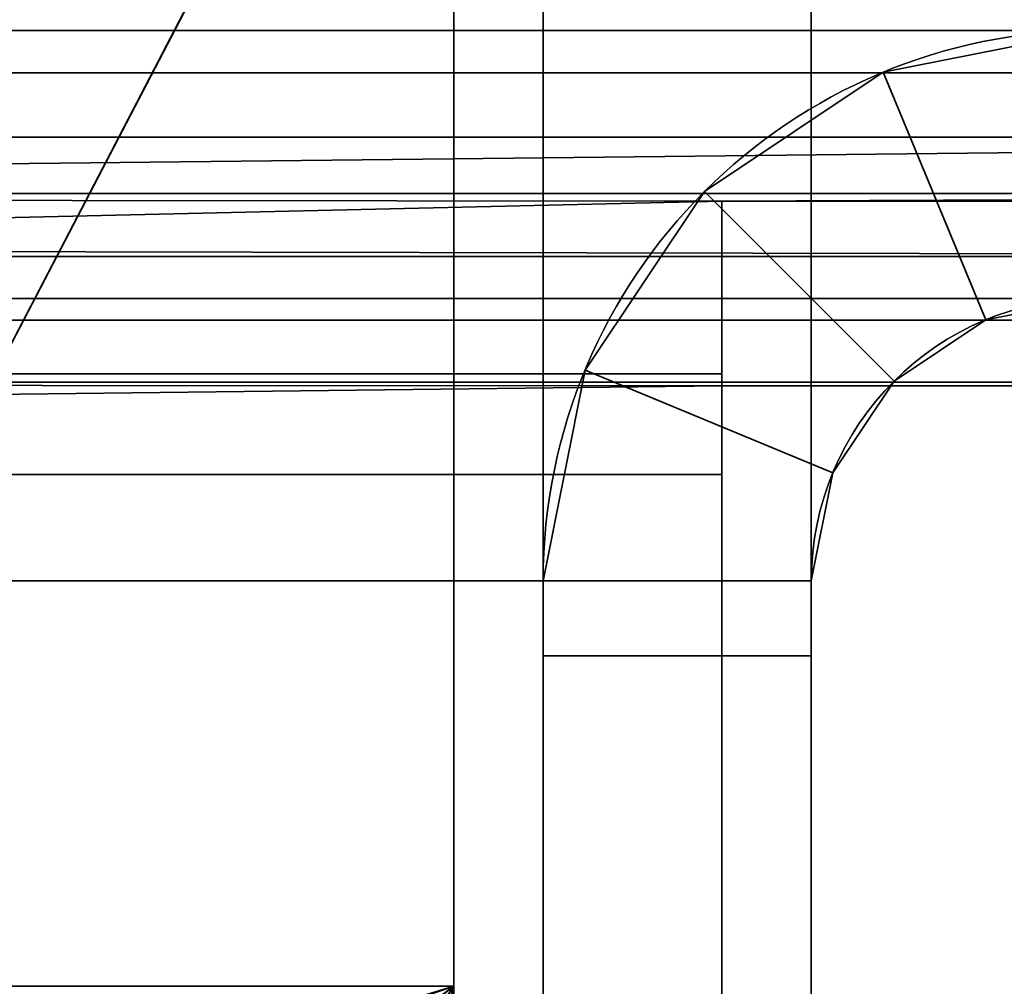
# Model space of a CAD drawing. Header units: millimetres. Extents: x -527 to 5177, y -116 to 161.
# Tile 201 of 256: x 310.57 to 316.08, y 23.15 to 28.56. Entities that reach past the tile are written whole.
import ezdxf

# ---------------------------------------------------------------- set-up
doc = ezdxf.new("R2010")
doc.units = ezdxf.units.MM
doc.layers.add('151', color=7, linetype='Continuous', true_color=0xffffff)

# ---------------------------------------------------------------- blocks, each defined once
blk = doc.blocks.new('UG_SURFACE_001')
at = {"layer": '151', "color": 252, "linetype": 'Continuous', "lineweight": 35}
for points in [[(527, -9.3, 2212.25), (527, 142.4, 2212.25), (-527, 142.4, 2212.25), (-527, -9.3, 2212.25)], [(-377, -9.3, 2062.2499), (-377, 142.4, 2062.2499), (377, 142.4, 2062.2499), (377, -9.3, 2062.2499)]]:
    blk.add_3dface(points, dxfattribs=at)
blk = doc.blocks.new('UG_SURFACE_037')
at = {"layer": '151', "color": 252, "linetype": 'Continuous', "lineweight": 35}
for points in [[(78.1667, 28.8, 2020.2501), (-78.1667, 26.8, 2020.2501), (-78.1667, 28.8, 2020.2501), (325, 74.62, 2020.2501)], [(246.5, 28.8, 2020.2501), (90.1667, 26.8, 2020.2501), (90.1667, 28.8, 2020.2501), (325, 74.62, 2020.2501)], [(258.5, 28.8, 2021.75), (258.5, 26.8, 2021.75), (326.5, -26.22, 2021.75), (326.5, 74.62, 2021.75)], [(325, 74.62, 2020.2501), (325, -26.22, 2020.2501), (258.5, 26.8, 2020.2501), (258.5, 28.8, 2020.2501)], [(-326.5, -26.22, 2021.75), (326.5, -26.22, 2021.75), (-246.5, 26.8, 2021.75), (-258.5, 26.8, 2021.75)], [(325, -26.22, 2020.2501), (-325, -26.22, 2020.2501), (246.5, 26.8, 2020.2501), (258.5, 26.8, 2020.2501)], [(-90.1667, 26.8, 2021.75), (-246.5, 26.8, 2021.75), (326.5, -26.22, 2021.75)], [(326.5, -26.22, 2021.75), (-78.1667, 26.8, 2021.75), (-90.1667, 26.8, 2021.75)], [(78.1667, 26.8, 2021.75), (-78.1667, 26.8, 2021.75), (326.5, -26.22, 2021.75)], [(326.5, -26.22, 2021.75), (90.1667, 26.8, 2021.75), (78.1667, 26.8, 2021.75)], [(246.5, 26.8, 2021.75), (90.1667, 26.8, 2021.75), (326.5, -26.22, 2021.75)], [(326.5, -26.22, 2021.75), (258.5, 26.8, 2021.75), (246.5, 26.8, 2021.75)]]:
    blk.add_3dface(points, dxfattribs=at)
blk = doc.blocks.new('UG_SURFACE_051')
at = {"layer": '151', "color": 41, "linetype": 'Continuous', "lineweight": 35}
for points in [[(308.65, 23.15, 2003.9001), (308.65, 141.15, 2003.9001), (320.5, 141.15, 2015.7499), (320.5, 115.3, 2015.7499)], [(308.65, 23.15, 2003.9001), (320.5, 115.3, 2015.7499), (313, 31.5, 2008.25)], [(313, 31.5, 2008.25), (-313, 31.5, 2008.25), (-313, 23.15, 2008.25), (313, 23.15, 2008.25)], [(313, 31.5, 2008.25), (313, 23.15, 2008.25), (308.65, 23.15, 2003.9001)], [(308.65, 23.15, 2003.9001), (313, 23.15, 2008.25), (-313, 23.15, 2008.25), (-308.65, 23.15, 2003.9001)]]:
    blk.add_3dface(points, dxfattribs=at)
blk = doc.blocks.new('UG_SURFACE_055')
at = {"layer": '151', "color": 14, "linetype": 'Continuous', "lineweight": 35}
for points in [[(313, 23.15, 2008.25), (308.65, 23.15, 2003.9001), (-308.65, 23.15, 2003.9001), (-313, 23.15, 2008.25)], [(313, 23.15, 2008.25), (-313, 23.15, 2008.25), (-313, 18.1924, 2008.25), (313, 18.1924, 2008.25)], [(308.8754, 21.7167, 2004.1254), (308.8242, 21.8416, 2004.0743), (308.65, 23.15, 2003.9001), (313, 23.15, 2008.25)], [(313, 23.15, 2008.25), (309.5114, 20.4223, 2004.7615), (309.2941, 20.6951, 2004.5443), (308.8754, 21.7167, 2004.1254)], [(313, 23.15, 2008.25), (310.5353, 19.3023, 2005.7852), (310.2824, 19.4542, 2005.5325), (309.5114, 20.4223, 2004.7615)], [(311.8438, 18.5167, 2007.0939), (310.5353, 19.3023, 2005.7852), (313, 23.15, 2008.25)], [(313, 23.15, 2008.25), (313, 18.1924, 2008.25), (311.9711, 18.4403, 2007.2212), (311.8438, 18.5167, 2007.0939)]]:
    blk.add_3dface(points, dxfattribs=at)
blk = doc.blocks.new('UG_SURFACE_056')
at = {"layer": '151', "color": 14, "linetype": 'Continuous', "lineweight": 35}
for points in [[(308.8855, 21.8561, -5.75), (308.65, 23.15, -5.75), (313, 23.15, -5.75)], [(308.7116, 22.3674, 2003.9616), (308.65, 23.15, -5.75), (308.8855, 21.8561, -5.75)], [(308.7116, 22.3674, 2003.9616), (308.65, 23.15, 2003.9001), (308.65, 23.15, -5.75)], [(313, 23.15, 2008.25), (313, 23.15, -5.75), (308.65, 23.15, -5.75), (308.65, 23.15, 2003.9001)], [(313, 23.15, 2008.25), (308.65, 23.15, 2003.9001), (308.7116, 22.3674, 2003.9616), (308.8713, 21.8759, 2004.1213)], [(308.8713, 21.8759, 2004.1213), (309.1948, 20.8804, 2004.4448), (309.4668, 20.5447, 2004.7169), (313, 23.15, 2008.25)], [(309.4929, 20.5174, -5.75), (308.9707, 21.3881, -5.75), (308.8855, 21.8561, -5.75), (313, 23.15, -5.75)], [(309.4668, 20.5447, 2004.7169), (310.4267, 19.3602, 2005.6767), (313, 23.15, 2008.25)], [(313, 23.15, -5.75), (310.462, 19.3999, -5.75), (309.8917, 19.8523, -5.75), (309.4929, 20.5174, -5.75)], [(310.4267, 19.3602, 2005.6767), (310.5065, 19.2618, 2005.7566), (311.7402, 18.7327, 2006.9902), (313, 23.15, 2008.25)], [(311.7186, 18.6035, -5.75), (311.2948, 18.7395, -5.75), (310.462, 19.3999, -5.75), (313, 23.15, -5.75)], [(313, 23.15, -5.75), (313, 18.1924, -5.75), (311.7186, 18.6035, -5.75)], [(311.7402, 18.7327, 2006.9902), (313, 18.1924, 2008.25), (313, 23.15, 2008.25)], [(313, 23.15, -5.75), (313, 23.15, 2008.25), (313, 18.1924, 2008.25), (313, 18.1924, -5.75)], [(308.8855, 21.8561, -5.75), (308.8713, 21.8759, 2004.1213), (308.7116, 22.3674, 2003.9616)], [(309.1948, 20.8804, 2004.4448), (308.8713, 21.8759, 2004.1213), (308.8855, 21.8561, -5.75)], [(309.1948, 20.8804, 2004.4448), (308.8855, 21.8561, -5.75), (308.9707, 21.3881, -5.75)], [(308.9707, 21.3881, -5.75), (309.4668, 20.5447, 2004.7169), (309.1948, 20.8804, 2004.4448)], [(308.9707, 21.3881, -5.75), (309.4929, 20.5174, -5.75), (309.4668, 20.5447, 2004.7169)], [(309.8917, 19.8523, -5.75), (310.4267, 19.3602, 2005.6767), (309.4668, 20.5447, 2004.7169)], [(309.4668, 20.5447, 2004.7169), (309.4929, 20.5174, -5.75), (309.8917, 19.8523, -5.75)], [(309.8917, 19.8523, -5.75), (310.462, 19.3999, -5.75), (310.4267, 19.3602, 2005.6767)], [(310.5065, 19.2618, 2005.7566), (310.4267, 19.3602, 2005.6767), (310.462, 19.3999, -5.75)], [(310.5065, 19.2618, 2005.7566), (310.462, 19.3999, -5.75), (311.2948, 18.7395, -5.75)], [(311.2948, 18.7395, -5.75), (311.7402, 18.7327, 2006.9902), (310.5065, 19.2618, 2005.7566)], [(311.2948, 18.7395, -5.75), (311.7186, 18.6035, -5.75), (311.7402, 18.7327, 2006.9902)], [(311.7402, 18.7327, 2006.9902), (311.7186, 18.6035, -5.75), (313, 18.1924, -5.75)], [(313, 18.1924, -5.75), (313, 18.1924, 2008.25), (311.7402, 18.7327, 2006.9902)]]:
    blk.add_3dface(points, dxfattribs=at)
blk = doc.blocks.new('UG_SURFACE_061')
at = {"layer": '151', "color": 41, "linetype": 'Continuous', "lineweight": 35}
for points in [[(308.65, 23.15, -5.75), (308.65, 141.15, -5.75), (320.5, 141.15, -5.75), (320.5, 115.3, -5.75)], [(308.65, 141.15, 2003.9001), (308.65, 23.15, 2003.9001), (313, 23.15, 2008.25), (313, 31.5, 2008.25)], [(308.65, 23.15, -5.75), (320.5, 115.3, -5.75), (313, 31.5, -5.75)], [(313, 31.5, -5.75), (313, 23.15, -5.75), (308.65, 23.15, -5.75)], [(313, 31.5, -5.75), (313, 31.5, 2008.25), (313, 23.15, 2008.25), (313, 23.15, -5.75)], [(308.65, 23.15, 2003.9001), (308.65, 23.15, -5.75), (313, 23.15, -5.75), (313, 23.15, 2008.25)]]:
    blk.add_3dface(points, dxfattribs=at)
blk = doc.blocks.new('UG_SURFACE_086')
at = {"layer": '151', "color": 252, "linetype": 'Continuous', "lineweight": 35}
for points in [[(272.7, 27.9021, 2019.3479), (324, 27.9021, 2019.3479), (324, 28.9013, 2020.0155), (272.7, 28.9013, 2020.0155)], [(324, 28.5, 2017.17), (270.2, 28.5, 2017.17), (270.2, 28.6203, 2017.7746), (324, 28.6203, 2017.7746)], [(270.2, 28.5, 2017.17), (324, 28.5, 2017.17), (272.7, 28.5, 2015.1505)], [(324, 28.5, 2017.17), (324, 28.5, 2011.8301), (272.7, 28.5, 2011.8301), (272.7, 28.5, 2015.1505)], [(272.7, 28.5, 2011.8301), (324, 28.5, 2011.8301), (324, 28.2628, 2010.6447), (272.7, 28.2628, 2010.6447)], [(272.7, 28.2628, 2010.6447), (324, 28.2628, 2010.6447), (324, 27.5876, 2009.6419), (272.7, 27.5876, 2009.6419)], [(324, 27.9021, 2019.3479), (272.7, 27.9021, 2019.3479), (272.7, 27.3376, 2018.5719)], [(272.7, 27.3376, 2018.5719), (324, 27.2345, 2018.3487), (324, 27.9021, 2019.3479)], [(272.7, 27.5876, 2009.6419), (324, 27.5876, 2009.6419), (314.5, 27.5451, 2009.6006)], [(314.5, 27.5451, 2009.6006), (272.7, 26.5785, 2008.9762), (272.7, 27.5876, 2009.6419)], [(314.5, 27.5451, 2009.6006), (314.5, 26.5785, 2008.9762), (272.7, 26.5785, 2008.9762)], [(324, 27.5876, 2009.6419), (324, 27.5451, 2009.6006), (314.5, 27.5451, 2009.6006)], [(314.5, 26.5785, 2008.9762), (314.5, 27.5451, 2009.6006), (314.5, 26.5102, 2010.6864), (314.5, 26.0143, 2010.366)], [(314.5, 26.5102, 2010.6864), (314.5, 27.5451, 2009.6006), (324, 27.5451, 2009.6006), (324, 26.5102, 2010.6864)], [(272.7, 27.3376, 2018.5719), (270.2, 27.3376, 2018.5719), (270.2, 27.2345, 2018.3487), (324, 27.2345, 2018.3487)], [(324, 27.2345, 2018.3487), (270.2, 27.2345, 2018.3487), (270.2, 27, 2017.17), (324, 27, 2017.17)], [(272.7, 27, 2015.1505), (324, 27, 2011.8301), (258.8, 27, 2017.17)], [(270.2, 27, 2017.17), (258.8, 27, 2017.17), (324, 27, 2011.8301)], [(324, 27, 2011.8301), (324, 27, 2017.17), (270.2, 27, 2017.17)], [(272.7, 27, 2015.1505), (272.7, 27, 2011.8301), (324, 27, 2011.8301)], [(272.7, 26.8783, 2011.2219), (324, 26.8783, 2011.2219), (324, 27, 2011.8301), (272.7, 27, 2011.8301)], [(272.7, 26.5319, 2010.7076), (324, 26.5319, 2010.7076), (324, 26.8783, 2011.2219), (272.7, 26.8783, 2011.2219)], [(272.7, 25.42, 2008.75), (272.7, 26.5785, 2008.9762), (314.5, 26.5785, 2008.9762), (314.5, 25.42, 2008.75)], [(314.5, 25.42, 2008.75), (314.5, 26.5785, 2008.9762), (314.5, 26.0143, 2010.366), (314.5, 25.42, 2010.2501)], [(314.5, 26.5102, 2010.6864), (272.7, 26.5319, 2010.7076), (272.7, 26.0143, 2010.366)], [(314.5, 26.5102, 2010.6864), (324, 26.5102, 2010.6864), (324, 26.5319, 2010.7076), (272.7, 26.5319, 2010.7076)], [(272.7, 26.0143, 2010.366), (314.5, 26.0143, 2010.366), (314.5, 26.5102, 2010.6864)], [(314.5, 26.0143, 2010.366), (272.7, 26.0143, 2010.366), (272.7, 25.42, 2010.2501), (314.5, 25.42, 2010.2501)], [(272.7, 25, 2008.75), (272.7, 25.42, 2008.75), (314.5, 25.42, 2008.75), (314.5, 21.5, 2008.75)], [(272.7, 25.42, 2010.2501), (272.7, 25, 2010.2501), (310, 17, 2010.2501), (314.5, 21.5, 2010.2501)], [(314.5, 21.5, 2010.2501), (314.5, 25.42, 2010.2501), (272.7, 25.42, 2010.2501)], [(314.5, 25.42, 2010.2501), (314.5, 21.5, 2010.2501), (314.5, 21.5, 2008.75), (314.5, 25.42, 2008.75)], [(314.5, 21.5, 2008.75), (256.3, 25, 2008.75), (258.8, 25, 2008.75)], [(256.3, 25, 2008.75), (314.5, 21.5, 2008.75), (310, 17, 2008.75)], [(258.8, 25, 2008.75), (270.2, 25, 2008.75), (314.5, 21.5, 2008.75)], [(270.2, 25, 2008.75), (272.7, 25, 2008.75), (314.5, 21.5, 2008.75)]]:
    blk.add_3dface(points, dxfattribs=at)
blk = doc.blocks.new('UG_SURFACE_087')
at = {"layer": '151', "color": 252, "linetype": 'Continuous', "lineweight": 35}
for points in [[(315, 30, 62.55), (315, 25, 62.55), (313.5, 25, 62.55), (313.5, 30, 62.55)], [(315, 25, 73.95), (315, 30, 73.95), (313.5, 30, 73.95), (313.5, 25, 73.95)], [(315, 30, 1933.9499), (313.5, 30, 1933.9499), (313.5, 25, 1933.9499), (315, 25, 1933.9499)], [(313.5, 30, 1922.55), (315, 30, 1922.55), (315, 25, 1922.55), (313.5, 25, 1922.55)], [(315, 30, 1623.95), (313.5, 30, 1623.95), (313.5, 25, 1623.95), (315, 25, 1623.95)], [(315, 30, 1612.55), (315, 25, 1612.55), (313.5, 25, 1612.55), (313.5, 30, 1612.55)], [(315, 25, 1313.9499), (315, 30, 1313.9499), (313.5, 30, 1313.9499), (313.5, 25, 1313.9499)], [(315, 30, 1302.55), (315, 25, 1302.55), (313.5, 25, 1302.55), (313.5, 30, 1302.55)], [(315, 30, 1003.95), (313.5, 30, 1003.95), (313.5, 25, 1003.95), (315, 25, 1003.95)], [(315, 30, 992.55), (315, 25, 992.55), (313.5, 25, 992.55), (313.5, 30, 992.55)], [(315, 25, 693.95), (315, 30, 693.95), (313.5, 30, 693.95), (313.5, 25, 693.95)], [(315, 30, 682.55), (315, 25, 682.55), (313.5, 25, 682.55), (313.5, 30, 682.55)], [(315, 30, 372.55), (315, 25, 372.55), (313.5, 25, 372.55), (313.5, 30, 372.55)], [(313.5, 25, 73.95), (313.5, 30, 62.55), (313.5, 25, 62.55)], [(313.5, 25, 73.95), (313.5, 30, 73.95), (313.5, 30, 62.55)], [(313.5, 25, 383.95), (313.5, 30, 372.55), (313.5, 25, 372.55)], [(313.5, 25, 383.95), (313.5, 30, 383.95), (313.5, 30, 372.55)], [(313.5, 25, 693.95), (313.5, 30, 682.55), (313.5, 25, 682.55)], [(313.5, 25, 693.95), (313.5, 30, 693.95), (313.5, 30, 682.55)], [(313.5, 25, 1003.95), (313.5, 30, 992.55), (313.5, 25, 992.55)], [(313.5, 25, 1003.95), (313.5, 30, 1003.95), (313.5, 30, 992.55)], [(313.5, 25, 1313.9499), (313.5, 30, 1313.9499), (313.5, 30, 1302.55), (313.5, 25, 1302.55)], [(313.5, 25, 1623.95), (313.5, 30, 1612.55), (313.5, 25, 1612.55)], [(313.5, 25, 1623.95), (313.5, 30, 1623.95), (313.5, 30, 1612.55)], [(313.5, 25, 1933.9499), (313.5, 30, 1933.9499), (313.5, 30, 1922.55), (313.5, 25, 1922.55)], [(315, 30, 383.95), (313.5, 30, 383.95), (313.5, 25, 383.95), (315, 25, 383.95)], [(315, 25, 1922.55), (315, 30, 1933.9499), (315, 25, 1933.9499)], [(315, 25, 1922.55), (315, 30, 1922.55), (315, 30, 1933.9499)], [(315, 25, 682.55), (315, 30, 682.55), (315, 30, 693.95), (315, 25, 693.95)], [(315, 25, 1612.55), (315, 30, 1623.95), (315, 25, 1623.95)], [(315, 25, 1612.55), (315, 30, 1612.55), (315, 30, 1623.95)], [(315, 25, 372.55), (315, 30, 383.95), (315, 25, 383.95)], [(315, 25, 372.55), (315, 30, 372.55), (315, 30, 383.95)], [(315, 25, 1302.55), (315, 30, 1313.9499), (315, 25, 1313.9499)], [(315, 25, 1302.55), (315, 30, 1302.55), (315, 30, 1313.9499)], [(315, 25, 62.55), (315, 30, 73.95), (315, 25, 73.95)], [(315, 25, 62.55), (315, 30, 62.55), (315, 30, 73.95)], [(315, 25, 992.55), (315, 30, 992.55), (315, 30, 1003.95), (315, 25, 1003.95)], [(316.58, 28.5, 2006.2499), (315.4013, 28.2655, 2006.2499), (315.9754, 26.8797, 2006.2499), (316.58, 27, 2006.2499)], [(316.58, 28.5, 2006.2499), (316.58, 28.5, 1936.45), (315.4013, 28.2655, 1936.45), (315.4013, 28.2655, 2006.2499)], [(316.58, 27, -5.75), (315.9754, 26.8797, -5.75), (315.4013, 28.2655, -5.75), (316.58, 28.5, -5.75)], [(316.58, 28.5, 60.05), (316.58, 28.5, -5.75), (315.4013, 28.2655, -5.75), (315.4013, 28.2655, 60.05)], [(316.58, 28.5, 60.05), (315.4013, 28.2655, 60.05), (315.9754, 26.8797, 60.05), (316.58, 27, 60.05)], [(316.58, 27, 1936.45), (315.9754, 26.8797, 1936.45), (315.4013, 28.2655, 1936.45), (316.58, 28.5, 1936.45)], [(316.58, 28.5, 1920.05), (315.4013, 28.2655, 1920.05), (315.9754, 26.8797, 1920.05), (316.58, 27, 1920.05)], [(316.58, 28.5, 1920.05), (316.58, 28.5, 1626.4499), (315.4013, 28.2655, 1626.4499), (315.4013, 28.2655, 1920.05)], [(316.58, 27, 1626.4499), (315.9754, 26.8797, 1626.4499), (315.4013, 28.2655, 1626.4499), (316.58, 28.5, 1626.4499)], [(316.58, 28.5, 1610.05), (315.4013, 28.2655, 1610.05), (315.9754, 26.8797, 1610.05), (316.58, 27, 1610.05)], [(316.58, 28.5, 1610.05), (316.58, 28.5, 1316.45), (315.4013, 28.2655, 1316.45), (315.4013, 28.2655, 1610.05)], [(316.58, 27, 1316.45), (315.9754, 26.8797, 1316.45), (315.4013, 28.2655, 1316.45), (316.58, 28.5, 1316.45)], [(316.58, 28.5, 1300.05), (315.4013, 28.2655, 1300.05), (315.9754, 26.8797, 1300.05), (316.58, 27, 1300.05)], [(316.58, 28.5, 1300.05), (316.58, 28.5, 1006.4501), (315.4013, 28.2655, 1006.4501), (315.4013, 28.2655, 1300.05)], [(316.58, 27, 1006.4501), (315.9754, 26.8797, 1006.4501), (315.4013, 28.2655, 1006.4501), (316.58, 28.5, 1006.4501)], [(316.58, 28.5, 990.05), (315.4013, 28.2655, 990.05), (315.9754, 26.8797, 990.05), (316.58, 27, 990.05)], [(316.58, 28.5, 990.05), (316.58, 28.5, 696.45), (315.4013, 28.2655, 696.45), (315.4013, 28.2655, 990.05)], [(316.58, 27, 696.45), (315.9754, 26.8797, 696.45), (315.4013, 28.2655, 696.45), (316.58, 28.5, 696.45)], [(316.58, 28.5, 680.05), (315.4013, 28.2655, 680.05), (315.9754, 26.8797, 680.05), (316.58, 27, 680.05)], [(316.58, 28.5, 680.05), (316.58, 28.5, 386.45), (315.4013, 28.2655, 386.45), (315.4013, 28.2655, 680.05)], [(316.58, 27, 386.45), (315.9754, 26.8797, 386.45), (315.4013, 28.2655, 386.45), (316.58, 28.5, 386.45)], [(316.58, 28.5, 370.05), (316.58, 28.5, 76.45), (315.4013, 28.2655, 76.45), (315.4013, 28.2655, 370.05)], [(316.58, 27, 76.45), (315.9754, 26.8797, 76.45), (315.4013, 28.2655, 76.45), (316.58, 28.5, 76.45)], [(316.58, 28.5, 370.05), (315.4013, 28.2655, 370.05), (315.9754, 26.8797, 370.05), (316.58, 27, 370.05)], [(315.4628, 26.5372, 2006.2499), (315.9754, 26.8797, 2006.2499), (315.4013, 28.2655, 2006.2499), (314.4021, 27.5979, 2006.2499)], [(315.4013, 28.2655, 2006.2499), (315.4013, 28.2655, 1936.45), (314.4021, 27.5979, 1936.45), (314.4021, 27.5979, 2006.2499)], [(314.4021, 27.5979, -5.75), (315.4013, 28.2655, -5.75), (315.9754, 26.8797, -5.75), (315.4628, 26.5372, -5.75)], [(315.4013, 28.2655, 60.05), (315.4013, 28.2655, -5.75), (314.4021, 27.5979, -5.75), (314.4021, 27.5979, 60.05)], [(315.4628, 26.5372, 60.05), (315.9754, 26.8797, 60.05), (315.4013, 28.2655, 60.05), (314.4021, 27.5979, 60.05)], [(314.4021, 27.5979, 1936.45), (315.4013, 28.2655, 1936.45), (315.9754, 26.8797, 1936.45), (315.4628, 26.5372, 1936.45)], [(315.4628, 26.5372, 1920.05), (315.9754, 26.8797, 1920.05), (315.4013, 28.2655, 1920.05), (314.4021, 27.5979, 1920.05)], [(315.4013, 28.2655, 1920.05), (315.4013, 28.2655, 1626.4499), (314.4021, 27.5979, 1626.4499), (314.4021, 27.5979, 1920.05)], [(314.4021, 27.5979, 1626.4499), (315.4013, 28.2655, 1626.4499), (315.9754, 26.8797, 1626.4499), (315.4628, 26.5372, 1626.4499)], [(315.4628, 26.5372, 1610.05), (315.9754, 26.8797, 1610.05), (315.4013, 28.2655, 1610.05), (314.4021, 27.5979, 1610.05)], [(315.4013, 28.2655, 1610.05), (315.4013, 28.2655, 1316.45), (314.4021, 27.5979, 1316.45), (314.4021, 27.5979, 1610.05)], [(314.4021, 27.5979, 1316.45), (315.4013, 28.2655, 1316.45), (315.9754, 26.8797, 1316.45), (315.4628, 26.5372, 1316.45)], [(315.4628, 26.5372, 1300.05), (315.9754, 26.8797, 1300.05), (315.4013, 28.2655, 1300.05), (314.4021, 27.5979, 1300.05)], [(315.4013, 28.2655, 1300.05), (315.4013, 28.2655, 1006.4501), (314.4021, 27.5979, 1006.4501), (314.4021, 27.5979, 1300.05)], [(314.4021, 27.5979, 1006.4501), (315.4013, 28.2655, 1006.4501), (315.9754, 26.8797, 1006.4501), (315.4628, 26.5372, 1006.4501)], [(315.4628, 26.5372, 990.05), (315.9754, 26.8797, 990.05), (315.4013, 28.2655, 990.05), (314.4021, 27.5979, 990.05)], [(315.4013, 28.2655, 990.05), (315.4013, 28.2655, 696.45), (314.4021, 27.5979, 696.45), (314.4021, 27.5979, 990.05)], [(314.4021, 27.5979, 696.45), (315.4013, 28.2655, 696.45), (315.9754, 26.8797, 696.45), (315.4628, 26.5372, 696.45)], [(315.4628, 26.5372, 680.05), (315.9754, 26.8797, 680.05), (315.4013, 28.2655, 680.05), (314.4021, 27.5979, 680.05)], [(315.4013, 28.2655, 680.05), (315.4013, 28.2655, 386.45), (314.4021, 27.5979, 386.45), (314.4021, 27.5979, 680.05)], [(314.4021, 27.5979, 386.45), (315.4013, 28.2655, 386.45), (315.9754, 26.8797, 386.45), (315.4628, 26.5372, 386.45)], [(315.4013, 28.2655, 370.05), (315.4013, 28.2655, 76.45), (314.4021, 27.5979, 76.45), (314.4021, 27.5979, 370.05)], [(314.4021, 27.5979, 76.45), (315.4013, 28.2655, 76.45), (315.9754, 26.8797, 76.45), (315.4628, 26.5372, 76.45)], [(315.4628, 26.5372, 370.05), (315.9754, 26.8797, 370.05), (315.4013, 28.2655, 370.05), (314.4021, 27.5979, 370.05)], [(315.1203, 26.0246, 2006.2499), (315.4628, 26.5372, 2006.2499), (314.4021, 27.5979, 2006.2499), (313.7344, 26.5987, 2006.2499)], [(314.4021, 27.5979, 2006.2499), (314.4021, 27.5979, 1936.45), (313.7344, 26.5987, 1936.45), (313.7344, 26.5987, 2006.2499)], [(313.7344, 26.5987, -5.75), (314.4021, 27.5979, -5.75), (315.4628, 26.5372, -5.75), (315.1203, 26.0246, -5.75)], [(314.4021, 27.5979, 60.05), (314.4021, 27.5979, -5.75), (313.7344, 26.5987, -5.75), (313.7344, 26.5987, 60.05)], [(315.1203, 26.0246, 60.05), (315.4628, 26.5372, 60.05), (314.4021, 27.5979, 60.05), (313.7344, 26.5987, 60.05)], [(315.4628, 26.5372, 1936.45), (315.1203, 26.0246, 1936.45), (313.7344, 26.5987, 1936.45), (314.4021, 27.5979, 1936.45)], [(315.1203, 26.0246, 1920.05), (315.4628, 26.5372, 1920.05), (314.4021, 27.5979, 1920.05), (313.7344, 26.5987, 1920.05)], [(314.4021, 27.5979, 1920.05), (314.4021, 27.5979, 1626.4499), (313.7344, 26.5987, 1626.4499), (313.7344, 26.5987, 1920.05)], [(315.4628, 26.5372, 1626.4499), (315.1203, 26.0246, 1626.4499), (313.7344, 26.5987, 1626.4499), (314.4021, 27.5979, 1626.4499)], [(315.1203, 26.0246, 1610.05), (315.4628, 26.5372, 1610.05), (314.4021, 27.5979, 1610.05), (313.7344, 26.5987, 1610.05)], [(314.4021, 27.5979, 1610.05), (314.4021, 27.5979, 1316.45), (313.7344, 26.5987, 1316.45), (313.7344, 26.5987, 1610.05)], [(315.4628, 26.5372, 1316.45), (315.1203, 26.0246, 1316.45), (313.7344, 26.5987, 1316.45), (314.4021, 27.5979, 1316.45)], [(315.1203, 26.0246, 1300.05), (315.4628, 26.5372, 1300.05), (314.4021, 27.5979, 1300.05), (313.7344, 26.5987, 1300.05)], [(314.4021, 27.5979, 1300.05), (314.4021, 27.5979, 1006.4501), (313.7344, 26.5987, 1006.4501), (313.7344, 26.5987, 1300.05)], [(315.4628, 26.5372, 1006.4501), (315.1203, 26.0246, 1006.4501), (313.7344, 26.5987, 1006.4501), (314.4021, 27.5979, 1006.4501)], [(315.1203, 26.0246, 990.05), (315.4628, 26.5372, 990.05), (314.4021, 27.5979, 990.05), (313.7344, 26.5987, 990.05)], [(314.4021, 27.5979, 990.05), (314.4021, 27.5979, 696.45), (313.7344, 26.5987, 696.45), (313.7344, 26.5987, 990.05)], [(315.4628, 26.5372, 696.45), (315.1203, 26.0246, 696.45), (313.7344, 26.5987, 696.45), (314.4021, 27.5979, 696.45)], [(315.1203, 26.0246, 680.05), (315.4628, 26.5372, 680.05), (314.4021, 27.5979, 680.05), (313.7344, 26.5987, 680.05)], [(314.4021, 27.5979, 680.05), (314.4021, 27.5979, 386.45), (313.7344, 26.5987, 386.45), (313.7344, 26.5987, 680.05)], [(315.4628, 26.5372, 386.45), (315.1203, 26.0246, 386.45), (313.7344, 26.5987, 386.45), (314.4021, 27.5979, 386.45)], [(314.4021, 27.5979, 370.05), (314.4021, 27.5979, 76.45), (313.7344, 26.5987, 76.45), (313.7344, 26.5987, 370.05)], [(315.4628, 26.5372, 76.45), (315.1203, 26.0246, 76.45), (313.7344, 26.5987, 76.45), (314.4021, 27.5979, 76.45)], [(315.1203, 26.0246, 370.05), (315.4628, 26.5372, 370.05), (314.4021, 27.5979, 370.05), (313.7344, 26.5987, 370.05)], [(315.9754, 26.8797, 2006.2499), (315.9754, 26.8797, 1936.45), (316.58, 27, 1936.45), (316.58, 27, 2006.2499)], [(315.9754, 26.8797, 60.05), (315.9754, 26.8797, -5.75), (316.58, 27, -5.75), (316.58, 27, 60.05)], [(315.9754, 26.8797, 1920.05), (315.9754, 26.8797, 1626.4499), (316.58, 27, 1626.4499), (316.58, 27, 1920.05)], [(315.9754, 26.8797, 1610.05), (315.9754, 26.8797, 1316.45), (316.58, 27, 1316.45), (316.58, 27, 1610.05)], [(315.9754, 26.8797, 1300.05), (315.9754, 26.8797, 1006.4501), (316.58, 27, 1006.4501), (316.58, 27, 1300.05)], [(315.9754, 26.8797, 990.05), (315.9754, 26.8797, 696.45), (316.58, 27, 696.45), (316.58, 27, 990.05)], [(315.9754, 26.8797, 680.05), (315.9754, 26.8797, 386.45), (316.58, 27, 386.45), (316.58, 27, 680.05)], [(315.9754, 26.8797, 370.05), (315.9754, 26.8797, 76.45), (316.58, 27, 76.45), (316.58, 27, 370.05)], [(315.4628, 26.5372, 2006.2499), (315.4628, 26.5372, 1936.45), (315.9754, 26.8797, 1936.45), (315.9754, 26.8797, 2006.2499)], [(315.4628, 26.5372, 60.05), (315.4628, 26.5372, -5.75), (315.9754, 26.8797, -5.75), (315.9754, 26.8797, 60.05)], [(315.4628, 26.5372, 1920.05), (315.4628, 26.5372, 1626.4499), (315.9754, 26.8797, 1626.4499), (315.9754, 26.8797, 1920.05)], [(315.4628, 26.5372, 1610.05), (315.4628, 26.5372, 1316.45), (315.9754, 26.8797, 1316.45), (315.9754, 26.8797, 1610.05)], [(315.4628, 26.5372, 1300.05), (315.4628, 26.5372, 1006.4501), (315.9754, 26.8797, 1006.4501), (315.9754, 26.8797, 1300.05)], [(315.4628, 26.5372, 990.05), (315.4628, 26.5372, 696.45), (315.9754, 26.8797, 696.45), (315.9754, 26.8797, 990.05)], [(315.4628, 26.5372, 680.05), (315.4628, 26.5372, 386.45), (315.9754, 26.8797, 386.45), (315.9754, 26.8797, 680.05)], [(315.4628, 26.5372, 370.05), (315.4628, 26.5372, 76.45), (315.9754, 26.8797, 76.45), (315.9754, 26.8797, 370.05)], [(315, 25.42, 2006.2499), (315.1203, 26.0246, 2006.2499), (313.7344, 26.5987, 2006.2499), (313.5, 25.42, 2006.2499)], [(313.7344, 26.5987, 2006.2499), (313.7344, 26.5987, 1936.45), (313.5, 25.42, 1936.45), (313.5, 25.42, 2006.2499)], [(313.5, 25.42, -5.75), (313.7344, 26.5987, -5.75), (315.1203, 26.0246, -5.75), (315, 25.42, -5.75)], [(313.7344, 26.5987, 60.05), (313.7344, 26.5987, -5.75), (313.5, 25.42, -5.75), (313.5, 25.42, 60.05)], [(315, 25.42, 60.05), (315.1203, 26.0246, 60.05), (313.7344, 26.5987, 60.05), (313.5, 25.42, 60.05)], [(313.5, 25.42, 1936.45), (313.7344, 26.5987, 1936.45), (315.1203, 26.0246, 1936.45), (315, 25.42, 1936.45)], [(315, 25.42, 1920.05), (315.1203, 26.0246, 1920.05), (313.7344, 26.5987, 1920.05), (313.5, 25.42, 1920.05)], [(313.7344, 26.5987, 1920.05), (313.7344, 26.5987, 1626.4499), (313.5, 25.42, 1626.4499), (313.5, 25.42, 1920.05)], [(313.5, 25.42, 1626.4499), (313.7344, 26.5987, 1626.4499), (315.1203, 26.0246, 1626.4499), (315, 25.42, 1626.4499)], [(315, 25.42, 1610.05), (315.1203, 26.0246, 1610.05), (313.7344, 26.5987, 1610.05), (313.5, 25.42, 1610.05)], [(313.7344, 26.5987, 1610.05), (313.7344, 26.5987, 1316.45), (313.5, 25.42, 1316.45), (313.5, 25.42, 1610.05)], [(313.5, 25.42, 1316.45), (313.7344, 26.5987, 1316.45), (315.1203, 26.0246, 1316.45), (315, 25.42, 1316.45)], [(315, 25.42, 1300.05), (315.1203, 26.0246, 1300.05), (313.7344, 26.5987, 1300.05), (313.5, 25.42, 1300.05)], [(313.7344, 26.5987, 1300.05), (313.7344, 26.5987, 1006.4501), (313.5, 25.42, 1006.4501), (313.5, 25.42, 1300.05)], [(313.5, 25.42, 1006.4501), (313.7344, 26.5987, 1006.4501), (315.1203, 26.0246, 1006.4501), (315, 25.42, 1006.4501)], [(315, 25.42, 990.05), (315.1203, 26.0246, 990.05), (313.7344, 26.5987, 990.05), (313.5, 25.42, 990.05)], [(313.7344, 26.5987, 990.05), (313.7344, 26.5987, 696.45), (313.5, 25.42, 696.45), (313.5, 25.42, 990.05)], [(313.5, 25.42, 696.45), (313.7344, 26.5987, 696.45), (315.1203, 26.0246, 696.45), (315, 25.42, 696.45)], [(315, 25.42, 680.05), (315.1203, 26.0246, 680.05), (313.7344, 26.5987, 680.05), (313.5, 25.42, 680.05)], [(313.7344, 26.5987, 680.05), (313.7344, 26.5987, 386.45), (313.5, 25.42, 386.45), (313.5, 25.42, 680.05)], [(313.5, 25.42, 386.45), (313.7344, 26.5987, 386.45), (315.1203, 26.0246, 386.45), (315, 25.42, 386.45)], [(313.7344, 26.5987, 370.05), (313.7344, 26.5987, 76.45), (313.5, 25.42, 76.45), (313.5, 25.42, 370.05)], [(313.5, 25.42, 76.45), (313.7344, 26.5987, 76.45), (315.1203, 26.0246, 76.45), (315, 25.42, 76.45)], [(315, 25.42, 370.05), (315.1203, 26.0246, 370.05), (313.7344, 26.5987, 370.05), (313.5, 25.42, 370.05)], [(315.1203, 26.0246, 2006.2499), (315.1203, 26.0246, 1936.45), (315.4628, 26.5372, 1936.45), (315.4628, 26.5372, 2006.2499)], [(315.1203, 26.0246, 60.05), (315.1203, 26.0246, -5.75), (315.4628, 26.5372, -5.75), (315.4628, 26.5372, 60.05)], [(315.1203, 26.0246, 1920.05), (315.1203, 26.0246, 1626.4499), (315.4628, 26.5372, 1626.4499), (315.4628, 26.5372, 1920.05)], [(315.1203, 26.0246, 1610.05), (315.1203, 26.0246, 1316.45), (315.4628, 26.5372, 1316.45), (315.4628, 26.5372, 1610.05)], [(315.1203, 26.0246, 1300.05), (315.1203, 26.0246, 1006.4501), (315.4628, 26.5372, 1006.4501), (315.4628, 26.5372, 1300.05)], [(315.1203, 26.0246, 990.05), (315.1203, 26.0246, 696.45), (315.4628, 26.5372, 696.45), (315.4628, 26.5372, 990.05)], [(315.1203, 26.0246, 680.05), (315.1203, 26.0246, 386.45), (315.4628, 26.5372, 386.45), (315.4628, 26.5372, 680.05)], [(315.1203, 26.0246, 370.05), (315.1203, 26.0246, 76.45), (315.4628, 26.5372, 76.45), (315.4628, 26.5372, 370.05)], [(315, 25.42, 2006.2499), (315, 25.42, 1936.45), (315.1203, 26.0246, 1936.45), (315.1203, 26.0246, 2006.2499)], [(315, 25.42, 60.05), (315, 25.42, -5.75), (315.1203, 26.0246, -5.75), (315.1203, 26.0246, 60.05)], [(315, 25.42, 1920.05), (315, 25.42, 1626.4499), (315.1203, 26.0246, 1626.4499), (315.1203, 26.0246, 1920.05)], [(315, 25.42, 1610.05), (315, 25.42, 1316.45), (315.1203, 26.0246, 1316.45), (315.1203, 26.0246, 1610.05)], [(315, 25.42, 1300.05), (315, 25.42, 1006.4501), (315.1203, 26.0246, 1006.4501), (315.1203, 26.0246, 1300.05)], [(315, 25.42, 990.05), (315, 25.42, 696.45), (315.1203, 26.0246, 696.45), (315.1203, 26.0246, 990.05)], [(315, 25.42, 680.05), (315, 25.42, 386.45), (315.1203, 26.0246, 386.45), (315.1203, 26.0246, 680.05)], [(315, 25.42, 370.05), (315, 25.42, 76.45), (315.1203, 26.0246, 76.45), (315.1203, 26.0246, 370.05)], [(313.5, 25.42, 2006.2499), (313.5, 17, 2006.2499), (315, 17, 2006.2499), (315, 25.42, 2006.2499)], [(315, 25.42, -5.75), (315, 17, -5.75), (313.5, 17, -5.75), (313.5, 25.42, -5.75)], [(313.5, 25.42, 60.05), (313.5, 25, 60.05), (315, 25, 60.05), (315, 25.42, 60.05)], [(315, 25.42, 1936.45), (315, 25, 1936.45), (313.5, 25, 1936.45), (313.5, 25.42, 1936.45)], [(313.5, 25.42, 1920.05), (313.5, 25, 1920.05), (315, 25, 1920.05), (315, 25.42, 1920.05)], [(315, 25.42, 1626.4499), (315, 25, 1626.4499), (313.5, 25, 1626.4499), (313.5, 25.42, 1626.4499)], [(313.5, 25.42, 1610.05), (313.5, 25, 1610.05), (315, 25, 1610.05), (315, 25.42, 1610.05)], [(315, 25.42, 1316.45), (315, 25, 1316.45), (313.5, 25, 1316.45), (313.5, 25.42, 1316.45)], [(313.5, 25.42, 1300.05), (313.5, 25, 1300.05), (315, 25, 1300.05), (315, 25.42, 1300.05)], [(315, 25.42, 1006.4501), (315, 25, 1006.4501), (313.5, 25, 1006.4501), (313.5, 25.42, 1006.4501)], [(313.5, 25.42, 990.05), (313.5, 25, 990.05), (315, 25, 990.05), (315, 25.42, 990.05)], [(315, 25.42, 696.45), (315, 25, 696.45), (313.5, 25, 696.45), (313.5, 25.42, 696.45)], [(313.5, 25.42, 680.05), (313.5, 25, 680.05), (315, 25, 680.05), (315, 25.42, 680.05)], [(315, 25.42, 386.45), (315, 25, 386.45), (313.5, 25, 386.45), (313.5, 25.42, 386.45)], [(315, 25.42, 76.45), (315, 25, 76.45), (313.5, 25, 76.45), (313.5, 25.42, 76.45)], [(313.5, 25.42, 370.05), (313.5, 25, 370.05), (315, 25, 370.05), (315, 25.42, 370.05)], [(313.5, 25, 60.05), (313.5, 25.42, 60.05), (313.5, 25.42, -5.75), (313.5, 17, -5.75)], [(313.5, 25, 370.05), (313.5, 25.42, 76.45), (313.5, 25, 76.45)], [(313.5, 25, 370.05), (313.5, 25.42, 370.05), (313.5, 25.42, 76.45)], [(313.5, 25, 680.05), (313.5, 25.42, 386.45), (313.5, 25, 386.45)], [(313.5, 25, 680.05), (313.5, 25.42, 680.05), (313.5, 25.42, 386.45)], [(313.5, 25, 990.05), (313.5, 25.42, 696.45), (313.5, 25, 696.45)], [(313.5, 25, 1300.05), (313.5, 25.42, 1006.4501), (313.5, 25, 1006.4501)], [(313.5, 25, 990.05), (313.5, 25.42, 990.05), (313.5, 25.42, 696.45)], [(313.5, 25, 1300.05), (313.5, 25.42, 1300.05), (313.5, 25.42, 1006.4501)], [(313.5, 25, 1610.05), (313.5, 25.42, 1316.45), (313.5, 17, 2006.2499)], [(313.5, 25.42, 1316.45), (313.5, 25, 1316.45), (313.5, 17, 2006.2499)], [(313.5, 25, 1610.05), (313.5, 25.42, 1610.05), (313.5, 25.42, 1316.45)], [(313.5, 25, 1920.05), (313.5, 25.42, 1626.4499), (313.5, 17, 2006.2499)], [(313.5, 25.42, 1626.4499), (313.5, 25, 1626.4499), (313.5, 17, 2006.2499)], [(313.5, 25, 1920.05), (313.5, 25.42, 1920.05), (313.5, 25.42, 1626.4499)], [(313.5, 17, 2006.2499), (313.5, 25.42, 2006.2499), (313.5, 25.42, 1936.45), (313.5, 25, 1936.45)], [(315, 25, 696.45), (315, 25.42, 990.05), (315, 25, 990.05)], [(315, 25, 696.45), (315, 25.42, 696.45), (315, 25.42, 990.05)], [(315, 25, 1936.45), (315, 25.42, 1936.45), (315, 25.42, 2006.2499), (315, 17, 2006.2499)], [(315, 25, 1626.4499), (315, 25.42, 1920.05), (315, 25, 1920.05)], [(315, 25, 386.45), (315, 25.42, 680.05), (315, 17, -5.75)], [(315, 25.42, 680.05), (315, 25, 680.05), (315, 17, -5.75)], [(315, 25, 1626.4499), (315, 25.42, 1626.4499), (315, 25.42, 1920.05)], [(315, 25, 1316.45), (315, 25.42, 1610.05), (315, 25, 1610.05)], [(315, 25, 386.45), (315, 25.42, 386.45), (315, 25.42, 680.05)], [(315, 25, 1006.4501), (315, 25.42, 1300.05), (315, 25, 1300.05)], [(315, 25, 76.45), (315, 25.42, 370.05), (315, 17, -5.75)], [(315, 25.42, 370.05), (315, 25, 370.05), (315, 17, -5.75)], [(315, 25, 1316.45), (315, 25.42, 1316.45), (315, 25.42, 1610.05)], [(315, 25, 76.45), (315, 25.42, 76.45), (315, 25.42, 370.05)], [(315, 25, 1006.4501), (315, 25.42, 1006.4501), (315, 25.42, 1300.05)], [(315, 17, -5.75), (315, 25.42, -5.75), (315, 25.42, 60.05), (315, 25, 60.05)], [(313.5, 25, 60.05), (313.5, 25, 62.55), (315, 25, 62.55), (315, 25, 60.05)], [(313.5, 25, 73.95), (313.5, 25, 76.45), (315, 25, 76.45), (315, 25, 73.95)], [(313.5, 25, 1933.9499), (313.5, 25, 1936.45), (315, 25, 1936.45), (315, 25, 1933.9499)], [(313.5, 25, 1920.05), (313.5, 25, 1922.55), (315, 25, 1922.55), (315, 25, 1920.05)], [(313.5, 25, 1623.95), (313.5, 25, 1626.4499), (315, 25, 1626.4499), (315, 25, 1623.95)], [(313.5, 25, 1610.05), (313.5, 25, 1612.55), (315, 25, 1612.55), (315, 25, 1610.05)], [(313.5, 25, 1313.9499), (313.5, 25, 1316.45), (315, 25, 1316.45), (315, 25, 1313.9499)], [(313.5, 25, 1300.05), (313.5, 25, 1302.55), (315, 25, 1302.55), (315, 25, 1300.05)], [(313.5, 25, 1003.95), (313.5, 25, 1006.4501), (315, 25, 1006.4501), (315, 25, 1003.95)], [(313.5, 25, 990.05), (313.5, 25, 992.55), (315, 25, 992.55), (315, 25, 990.05)], [(313.5, 25, 693.95), (313.5, 25, 696.45), (315, 25, 696.45), (315, 25, 693.95)], [(313.5, 25, 680.05), (313.5, 25, 682.55), (315, 25, 682.55), (315, 25, 680.05)], [(313.5, 25, 370.05), (313.5, 25, 372.55), (315, 25, 372.55), (315, 25, 370.05)], [(313.5, 17, -5.75), (313.5, 25, 76.45), (313.5, 25, 73.95)], [(313.5, 25, 73.95), (313.5, 25, 62.55), (313.5, 17, -5.75)], [(313.5, 25, 62.55), (313.5, 25, 60.05), (313.5, 17, -5.75)], [(313.5, 17, -5.75), (313.5, 25, 372.55), (313.5, 25, 370.05)], [(313.5, 17, -5.75), (313.5, 25, 383.95), (313.5, 25, 372.55)], [(313.5, 25, 370.05), (313.5, 25, 76.45), (313.5, 17, -5.75)], [(313.5, 17, -5.75), (313.5, 25, 386.45), (313.5, 25, 383.95)], [(313.5, 17, -5.75), (313.5, 25, 682.55), (313.5, 25, 680.05)], [(313.5, 17, -5.75), (313.5, 25, 992.55), (313.5, 25, 990.05)], [(313.5, 17, -5.75), (313.5, 25, 693.95), (313.5, 25, 682.55)], [(313.5, 25, 680.05), (313.5, 25, 386.45), (313.5, 17, -5.75)], [(313.5, 17, -5.75), (313.5, 25, 1003.95), (313.5, 25, 992.55)], [(313.5, 25, 990.05), (313.5, 25, 696.45), (313.5, 17, -5.75)], [(313.5, 17, -5.75), (313.5, 25, 696.45), (313.5, 25, 693.95)], [(313.5, 17, -5.75), (313.5, 25, 1006.4501), (313.5, 25, 1003.95)], [(313.5, 17, -5.75), (313.5, 25, 1300.05), (313.5, 25, 1006.4501)], [(313.5, 17, -5.75), (313.5, 25, 1302.55), (313.5, 25, 1300.05)], [(313.5, 17, -5.75), (313.5, 25, 1313.9499), (313.5, 25, 1302.55)], [(313.5, 17, 2006.2499), (313.5, 25, 1623.95), (313.5, 25, 1612.55)], [(313.5, 17, 2006.2499), (313.5, 25, 1626.4499), (313.5, 25, 1623.95)], [(313.5, 25, 1612.55), (313.5, 25, 1610.05), (313.5, 17, 2006.2499)], [(313.5, 17, -5.75), (313.5, 17, 2006.2499), (313.5, 25, 1316.45), (313.5, 25, 1313.9499)], [(313.5, 17, 2006.2499), (313.5, 25, 1922.55), (313.5, 25, 1920.05)], [(313.5, 17, 2006.2499), (313.5, 25, 1936.45), (313.5, 25, 1933.9499)], [(313.5, 25, 1933.9499), (313.5, 25, 1922.55), (313.5, 17, 2006.2499)], [(313.5, 25, 383.95), (313.5, 25, 386.45), (315, 25, 386.45), (315, 25, 383.95)], [(315, 17, 2006.2499), (315, 25, 693.95), (315, 25, 696.45)], [(315, 17, 2006.2499), (315, 25, 1920.05), (315, 25, 1922.55)], [(315, 17, 2006.2499), (315, 25, 682.55), (315, 25, 693.95)], [(315, 25, 696.45), (315, 25, 990.05), (315, 17, 2006.2499)], [(315, 25, 1922.55), (315, 25, 1933.9499), (315, 17, 2006.2499)], [(315, 25, 1933.9499), (315, 25, 1936.45), (315, 17, 2006.2499)], [(315, 17, 2006.2499), (315, 25, 1623.95), (315, 25, 1626.4499)], [(315, 17, 2006.2499), (315, 25, 1313.9499), (315, 25, 1316.45)], [(315, 25, 990.05), (315, 25, 992.55), (315, 17, 2006.2499)], [(315, 17, 2006.2499), (315, 25, 1612.55), (315, 25, 1623.95)], [(315, 25, 1626.4499), (315, 25, 1920.05), (315, 17, 2006.2499)], [(315, 17, 2006.2499), (315, 25, 1302.55), (315, 25, 1313.9499)], [(315, 25, 1316.45), (315, 25, 1610.05), (315, 17, 2006.2499)], [(315, 17, -5.75), (315, 25, 372.55), (315, 25, 383.95)], [(315, 17, 2006.2499), (315, 25, 1610.05), (315, 25, 1612.55)], [(315, 17, 2006.2499), (315, 25, 1300.05), (315, 25, 1302.55)], [(315, 17, -5.75), (315, 25, 370.05), (315, 25, 372.55)], [(315, 25, 383.95), (315, 25, 386.45), (315, 17, -5.75)], [(315, 17, 2006.2499), (315, 25, 1006.4501), (315, 25, 1300.05)], [(315, 17, 2006.2499), (315, 25, 1003.95), (315, 25, 1006.4501)], [(315, 17, 2006.2499), (315, 17, -5.75), (315, 25, 680.05), (315, 25, 682.55)], [(315, 17, 2006.2499), (315, 25, 992.55), (315, 25, 1003.95)], [(315, 17, -5.75), (315, 25, 73.95), (315, 25, 76.45)], [(315, 17, -5.75), (315, 25, 60.05), (315, 25, 62.55)], [(315, 25, 62.55), (315, 25, 73.95), (315, 17, -5.75)]]:
    blk.add_3dface(points, dxfattribs=at)

msp = doc.modelspace()

# ---------------------------------------------------------------- linework, layer by layer
at = {"layer": '151', "color": 251, "linetype": 'Continuous', "lineweight": -3, "true_color": 0x636466}
for p, q in [((313, 23.15, -5.75), (313, 31.5, -5.75)), ((313, 31.5, 2008.25), (313, 23.15, 2008.25)), ((313, 23.15, 2008.25), (313, 31.5, 2008.25)), ((313.5, 25, 1302.55), (313.5, 30, 1302.55)), ((313.5, 25, 1612.55), (313.5, 30, 1612.55)), ((313.5, 25, 62.55), (313.5, 30, 62.55)), ((313.5, 30, 1933.95), (313.5, 25, 1933.95)), ((313.5, 25, 682.55), (313.5, 30, 682.55)), ((313.5, 30, 1313.95), (313.5, 25, 1313.95)), ((313.5, 25, 1922.55), (313.5, 30, 1922.55)), ((313.5, 30, 383.95), (313.5, 25, 383.95)), ((313.5, 30, 693.95), (313.5, 25, 693.95)), ((313.5, 30, 1003.95), (313.5, 25, 1003.95)), ((313.5, 25, 372.55), (313.5, 30, 372.55)), ((313.5, 30, 1623.95), (313.5, 25, 1623.95)), ((313.5, 30, 73.95), (313.5, 25, 73.95)), ((313.5, 25, 992.55), (313.5, 30, 992.55)), ((315, 30, 693.95), (315, 25, 693.95)), ((315, 30, 73.95), (315, 25, 73.95)), ((315, 30, 1003.95), (315, 25, 1003.95)), ((315, 25, 1612.55), (315, 30, 1612.55)), ((315, 30, 1922.55), (315, 25, 1922.55)), ((315, 30, 1313.95), (315, 25, 1313.95)), ((315, 30, 383.95), (315, 25, 383.95)), ((315, 25, 992.55), (315, 30, 992.55)), ((315, 25, 1933.95), (315, 30, 1933.95)), ((315, 25, 62.55), (315, 30, 62.55)), ((315, 25, 1302.55), (315, 30, 1302.55)), ((315, 30, 1623.95), (315, 25, 1623.95)), ((315, 25, 682.55), (315, 30, 682.55)), ((315, 25, 372.55), (315, 30, 372.55)), ((324, 28.5, 2017.17), (270.2, 28.5, 2017.17)), ((324, 28.5, 2011.83), (272.7, 28.5, 2011.83)), ((324, 27.5451, 2009.6006), (314.5, 27.5451, 2009.6006)), ((314.5, 26.5102, 2010.6863), (314.5, 27.5451, 2009.6006)), ((324, 27, 2017.17), (270.2, 27, 2017.17)), ((324, 27, 2011.83), (272.7, 27, 2011.83)), ((324, 26.5102, 2010.6863), (314.5, 26.5102, 2010.6863)), ((314.5, 25.42, 2010.25), (272.7, 25.42, 2010.25)), ((314.5, 25.42, 2008.75), (272.7, 25.42, 2008.75)), ((313.5, 25.42, 1316.45), (313.5, 25.42, 1610.05)), ((313.5, 25.42, 370.05), (313.5, 25, 370.05)), ((313.5, 25.42, 1936.45), (313.5, 25.42, 2006.25)), ((313.5, 25.42, 1006.45), (313.5, 25.42, 1300.05)), ((313.5, 25, 1626.45), (313.5, 25.42, 1626.45)), ((313.5, 25.42, 1610.05), (313.5, 25, 1610.05)), ((313.5, 25.42, 386.45), (313.5, 25.42, 680.05)), ((313.5, 25, 696.45), (313.5, 25.42, 696.45)), ((313.5, 25.42, 60.05), (313.5, 25, 60.05)), ((313.5, 25, 386.45), (313.5, 25.42, 386.45)), ((313.5, 25, 1936.45), (313.5, 25.42, 1936.45)), ((313.5, 25.42, 76.45), (313.5, 25.42, 370.05)), ((313.5, 17, -5.75), (313.5, 25.42, -5.75)), ((313.5, 25.42, -5.75), (313.5, 25.42, 60.05)), ((313.5, 25, 76.45), (313.5, 25.42, 76.45)), ((313.5, 25.42, 1300.05), (313.5, 25, 1300.05)), ((313.5, 17, 2006.25), (313.5, 25.42, 2006.25)), ((313.5, 25.42, 1626.45), (313.5, 25.42, 1920.05)), ((313.5, 25.42, 990.05), (313.5, 25, 990.05)), ((313.5, 25, 1316.45), (313.5, 25.42, 1316.45)), ((313.5, 25, 1006.45), (313.5, 25.42, 1006.45)), ((313.5, 25.42, 680.05), (313.5, 25, 680.05)), ((313.5, 25.42, 1920.05), (313.5, 25, 1920.05)), ((313.5, 25.42, 696.45), (313.5, 25.42, 990.05)), ((314.5, 21.5, 2008.75), (314.5, 25.42, 2008.75)), ((314.5, 25.42, 2010.25), (314.5, 21.5, 2010.25)), ((315, 25.42, -5.75), (315, 25.42, 60.05)), ((315, 25, 386.45), (315, 25.42, 386.45)), ((315, 25, 1316.45), (315, 25.42, 1316.45)), ((315, 17, -5.75), (315, 25.42, -5.75)), ((315, 25.42, 1936.45), (315, 25, 1936.45)), ((315, 25.42, 696.45), (315, 25.42, 990.05)), ((315, 17, 2006.25), (315, 25.42, 2006.25)), ((315, 25, 76.45), (315, 25.42, 76.45)), ((315, 25.42, 370.05), (315, 25, 370.05)), ((315, 25.42, 60.05), (315, 25, 60.05)), ((315, 25.42, 1626.45), (315, 25.42, 1920.05)), ((315, 25.42, 76.45), (315, 25.42, 370.05)), ((315, 25, 1626.45), (315, 25.42, 1626.45)), ((315, 25.42, 1300.05), (315, 25, 1300.05)), ((315, 25.42, 1006.45), (315, 25.42, 1300.05)), ((315, 25, 696.45), (315, 25.42, 696.45)), ((315, 25, 1920.05), (315, 25.42, 1920.05)), ((315, 25.42, 386.45), (315, 25.42, 680.05)), ((315, 25, 1006.45), (315, 25.42, 1006.45)), ((315, 25.42, 1936.45), (315, 25.42, 2006.25)), ((315, 25.42, 1316.45), (315, 25.42, 1610.05)), ((315, 25.42, 1610.05), (315, 25, 1610.05)), ((315, 25.42, 990.05), (315, 25, 990.05)), ((315, 25.42, 680.05), (315, 25, 680.05)), ((315, 25, 1610.05), (313.5, 25, 1610.05)), ((315, 25, 682.55), (313.5, 25, 682.55)), ((313.5, 25, 370.05), (313.5, 25, 372.55)), ((315, 25, 992.55), (313.5, 25, 992.55)), ((315, 25, 76.45), (313.5, 25, 76.45)), ((315, 25, 1302.55), (313.5, 25, 1302.55)), ((313.5, 25, 990.05), (313.5, 25, 992.55)), ((315, 25, 1920.05), (313.5, 25, 1920.05)), ((315, 25, 1933.95), (313.5, 25, 1933.95)), ((315, 25, 1612.55), (313.5, 25, 1612.55)), ((313.5, 25, 1300.05), (313.5, 25, 1302.55)), ((315, 25, 73.95), (313.5, 25, 73.95)), ((313.5, 25, 680.05), (313.5, 25, 682.55)), ((313.5, 25, 1610.05), (313.5, 25, 1612.55)), ((315, 25, 383.95), (313.5, 25, 383.95)), ((313.5, 25, 1313.95), (313.5, 25, 1316.45)), ((315, 25, 693.95), (313.5, 25, 693.95)), ((313.5, 25, 383.95), (313.5, 25, 386.45)), ((315, 25, 1936.45), (313.5, 25, 1936.45)), ((315, 25, 1003.95), (313.5, 25, 1003.95)), ((315, 25, 1313.95), (313.5, 25, 1313.95)), ((315, 25, 386.45), (313.5, 25, 386.45)), ((315, 25, 1623.95), (313.5, 25, 1623.95)), ((315, 25, 696.45), (313.5, 25, 696.45)), ((313.5, 25, 1623.95), (313.5, 25, 1626.45)), ((315, 25, 1006.45), (313.5, 25, 1006.45)), ((315, 25, 60.05), (313.5, 25, 60.05)), ((313.5, 25, 1933.95), (313.5, 25, 1936.45)), ((315, 25, 1316.45), (313.5, 25, 1316.45)), ((315, 25, 370.05), (313.5, 25, 370.05)), ((313.5, 25, 73.95), (313.5, 25, 76.45)), ((315, 25, 1626.45), (313.5, 25, 1626.45)), ((315, 25, 680.05), (313.5, 25, 680.05)), ((315, 25, 1922.55), (313.5, 25, 1922.55)), ((315, 25, 990.05), (313.5, 25, 990.05)), ((313.5, 25, 693.95), (313.5, 25, 696.45)), ((315, 25, 62.55), (313.5, 25, 62.55)), ((313.5, 25, 1003.95), (313.5, 25, 1006.45)), ((313.5, 25, 1920.05), (313.5, 25, 1922.55)), ((315, 25, 1300.05), (313.5, 25, 1300.05)), ((315, 25, 372.55), (313.5, 25, 372.55)), ((313.5, 25, 60.05), (313.5, 25, 62.55)), ((315, 25, 383.95), (315, 25, 386.45)), ((315, 25, 1300.05), (315, 25, 1302.55)), ((315, 25, 370.05), (315, 25, 372.55)), ((315, 25, 1003.95), (315, 25, 1006.45)), ((315, 25, 73.95), (315, 25, 76.45)), ((315, 25, 1623.95), (315, 25, 1626.45)), ((315, 25, 1933.95), (315, 25, 1936.45)), ((315, 25, 990.05), (315, 25, 992.55)), ((315, 25, 1313.95), (315, 25, 1316.45)), ((315, 25, 1610.05), (315, 25, 1612.55)), ((315, 25, 680.05), (315, 25, 682.55)), ((315, 25, 693.95), (315, 25, 696.45)), ((315, 25, 60.05), (315, 25, 62.55)), ((315, 25, 1920.05), (315, 25, 1922.55))]:
    msp.add_line(p, q, dxfattribs=at)
at = {"layer": '151', "color": 251, "linetype": 'Continuous', "lineweight": -3, "true_color": 0x636466, "extrusion": (0, 0, -1)}
for centre, radius in [((-316.58, 25.42, -2006.25), 3.08), ((-316.58, 25.42, -1626.45), 3.08), ((-316.58, 25.42, -386.45), 3.08), ((-316.58, 25.42, -1300.05), 3.08), ((-316.58, 25.42, 5.75), 3.08), ((-316.58, 25.42, -680.05), 3.08), ((-316.58, 25.42, -1006.45), 3.08), ((-316.58, 25.42, -1936.45), 3.08), ((-316.58, 25.42, -60.05), 3.08), ((-316.58, 25.42, -696.45), 1.58), ((-316.58, 25.42, 5.75), 1.58), ((-316.58, 25.42, -1610.05), 1.58), ((-316.58, 25.42, -76.45), 1.58), ((-316.58, 25.42, -1316.45), 1.58), ((-316.58, 25.42, -370.05), 1.58), ((-316.58, 25.42, -2006.25), 1.58), ((-316.58, 25.42, -990.05), 1.58), ((-316.58, 25.42, -1920.05), 1.58)]:
    msp.add_arc(centre, radius, 0, 90, dxfattribs=at)
at = {"layer": '151', "color": 251, "linetype": 'Continuous', "lineweight": -3, "true_color": 0x636466}
for centre, radius in [((316.58, 25.42, 990.05), 3.08), ((316.58, 25.42, 370.05), 3.08), ((316.58, 25.42, 1920.05), 3.08), ((316.58, 25.42, 76.45), 3.08), ((316.58, 25.42, 696.45), 3.08), ((316.58, 25.42, 1610.05), 3.08), ((316.58, 25.42, 1316.45), 3.08), ((316.58, 25.42, 60.05), 1.58), ((316.58, 25.42, 1006.45), 1.58), ((316.58, 25.42, 1626.45), 1.58), ((316.58, 25.42, 680.05), 1.58), ((316.58, 25.42, 1936.45), 1.58), ((316.58, 25.42, 1300.05), 1.58), ((316.58, 25.42, 386.45), 1.58)]:
    msp.add_arc(centre, radius, 90, 180, dxfattribs=at)
at = {"layer": '151', "color": 251, "linetype": 'Continuous', "lineweight": -3, "true_color": 0x636466, "extrusion": (1, 0, 0)}
msp.add_arc((25.42, 2011.83, 314.5), 3.08, 269.9999, 313.6276, dxfattribs=at)
at = {"layer": '151', "color": 251, "linetype": 'Continuous', "lineweight": -3, "true_color": 0x636466, "extrusion": (-1, 0, 0)}
msp.add_arc((-25.42, 2011.83, -314.5), 1.58, 226.3724, 270.0001, dxfattribs=at)

# ---------------------------------------------------------------- block references
at = {"layer": '151', "color": 251, "linetype": 'Continuous', "lineweight": -3, "true_color": 0x636466}
for name in ['UG_SURFACE_001', 'UG_SURFACE_051', 'UG_SURFACE_061', 'UG_SURFACE_037', 'UG_SURFACE_086', 'UG_SURFACE_087', 'UG_SURFACE_055', 'UG_SURFACE_056']:
    msp.add_blockref(name, (0, 0), dxfattribs=at)

doc.saveas('drawing.dxf')
